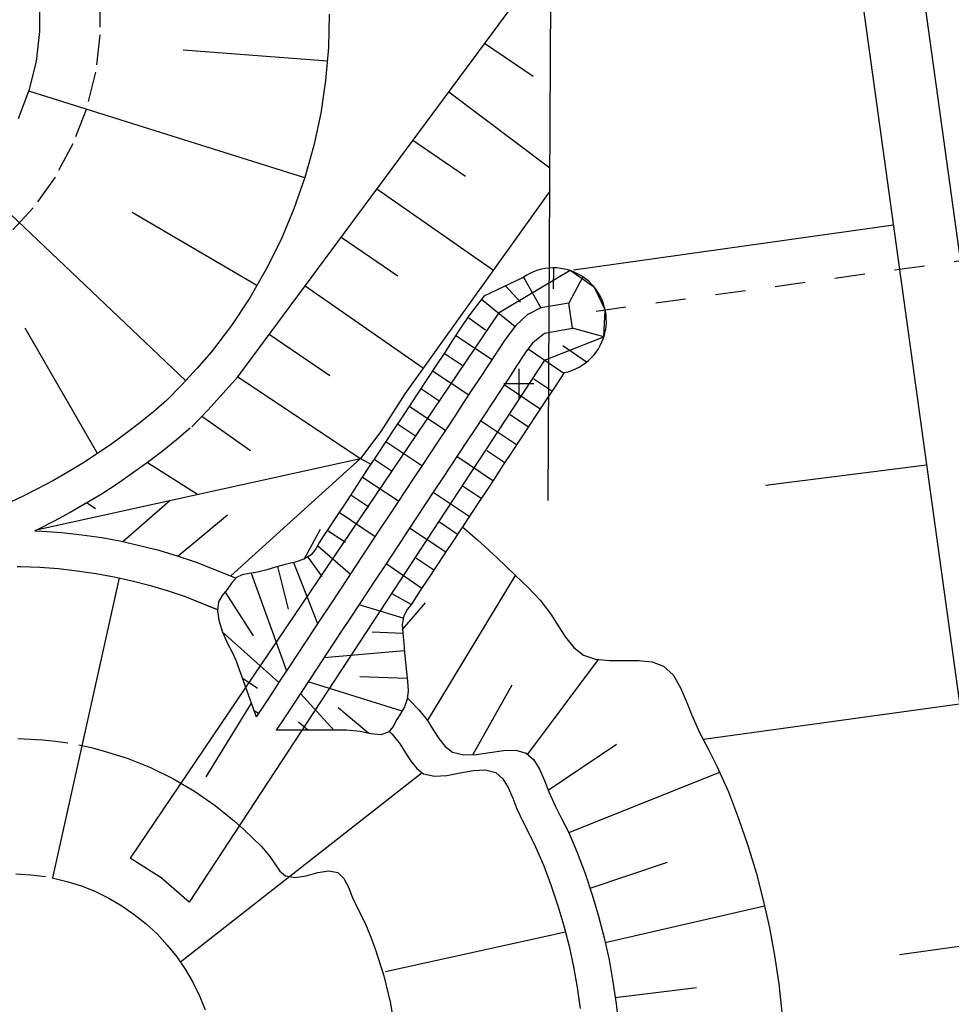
# Model space of a CAD drawing. Extents: x 446457 to 447032, y 444506 to 445688.
# Tile 57 of 83: x 446642 to 446657, y 445290 to 445306. Entities that reach past the tile are written whole.
import ezdxf

# ---------------------------------------------------------------- set-up
doc = ezdxf.new("R2010")
doc.units = 0
doc.header["$LTSCALE"] = 2
doc.header["$MEASUREMENT"] = 0
for name, pattern in [('AUSGEZOGEN', [0]), ('PUNKTX2', [0.5, 0.25, -0.25]), ('STRICHLINIEX2', [0.5, 0.25, -0.25])]:
    doc.linetypes.add(name, pattern=pattern)
for name, color, linetype in [('DB-Böschungen', 15, 'CONTINUOUS'), ('DB-Durchlässe', 15, 'CONTINUOUS'), ('DB-LS-Wände', 15, 'CONTINUOUS'), ('DB-RRB_41-205', 15, 'CONTINUOUS'), ('FBRTOP', 250, 'AUSGEZOGEN')]:
    doc.layers.add(name, color=color, linetype=linetype)

msp = doc.modelspace()

# ---------------------------------------------------------------- linework, layer by layer
at = {"layer": 'DB-Böschungen', "linetype": 'Continuous'}
for p, q in [((446650.079, 445347.007), (446671.721, 445190.459)), ((446656.214, 445302.633), (446650.905, 445301.885)), ((446656.765, 445298.648), (446654.093, 445298.314)), ((446657.312, 445294.686), (446653.061, 445294.099)), ((446657.858, 445290.741), (446656.313, 445290.526))]:
    msp.add_line(p, q, dxfattribs=at)
at = {"layer": 'DB-Durchlässe', "linetype": 'STRICHLINIEX2'}
msp.add_line((446672.579, 445304.141), (446650.855, 445301.141), dxfattribs=at)
at = {"layer": 'DB-LS-Wände', "linetype": 'Continuous'}
msp.add_line((446656.642, 445306.97), (446666.126, 445238.289), dxfattribs=at)
at = {"layer": 'DB-RRB_41-205', "linetype": 'Continuous'}
for p, q in [((446650.488, 445298.062), (446650.532, 445307.438)), ((446645.336, 445300.117), (446650.399, 445306.954)), ((446642.043, 445306.343), (446642.047, 445305.843)), ((446646.853, 445306.13), (446646.84, 445305.58)), ((446642.047, 445305.843), (446641.989, 445305.347)), ((446646.84, 445305.58), (446646.793, 445305.032)), ((446649.431, 445305.647), (446650.237, 445305.1)), ((446646.824, 445305.352), (446644.431, 445305.532)), ((446641.989, 445305.347), (446641.869, 445304.862)), ((446646.793, 445305.032), (446646.711, 445304.488)), ((446641.869, 445304.862), (446641.689, 445304.396)), ((446646.446, 445303.417), (446641.866, 445304.854)), ((446648.836, 445304.843), (446650.514, 445303.584)), ((446646.711, 445304.488), (446646.596, 445303.951)), ((446646.596, 445303.951), (446646.447, 445303.421)), ((446648.24, 445304.039), (446649.113, 445303.446)), ((446644.47, 445300.05), (446640.992, 445303.35)), ((446646.447, 445303.421), (446646.266, 445302.902)), ((446647.645, 445303.234), (446649.577, 445301.885)), ((446650.512, 445303.193), (446648.108, 445299.831)), ((446645.653, 445301.628), (446643.583, 445302.842)), ((446646.266, 445302.902), (446646.053, 445302.395)), ((446646.053, 445302.395), (446645.808, 445301.903)), ((446647.049, 445302.43), (446647.988, 445301.792)), ((446645.808, 445301.903), (446645.533, 445301.427)), ((446650.85, 445301.878), (446649.662, 445301.173)), ((446650.573, 445301.922), (446650.571, 445301.577)), ((446651.255, 445301.597), (446650.85, 445301.878)), ((446649.424, 445301.457), (446650.078, 445301.769)), ((446650.078, 445301.769), (446650.362, 445301.257)), ((446651.06, 445301.775), (446650.828, 445301.339)), ((446646.453, 445301.626), (446648.414, 445300.258)), ((446649.778, 445301.626), (446650.026, 445301.353)), ((446651.433, 445301.225), (446651.255, 445301.597)), ((446645.533, 445301.427), (446645.23, 445300.967)), ((446649.424, 445301.457), (446649.294, 445301.295)), ((446649.38, 445301.403), (446649.937, 445300.95)), ((446650.827, 445301.337), (446650.362, 445301.257)), ((446650.891, 445300.92), (446650.827, 445301.337)), ((446649.662, 445301.173), (446643.549, 445292.129)), ((446649.294, 445301.295), (446649.171, 445301.129)), ((446650.362, 445301.257), (446650.138, 445301.145)), ((446651.411, 445300.78), (446651.433, 445301.225)), ((446649.171, 445301.129), (446649.033, 445300.92)), ((446649.155, 445301.106), (446649.447, 445300.896)), ((446650.138, 445301.145), (446649.944, 445300.959)), ((446643.006, 445298.842), (446641.807, 445300.923)), ((446645.23, 445300.967), (446644.897, 445300.53)), ((446645.858, 445300.822), (446646.864, 445300.138)), ((446649.033, 445300.92), (446648.895, 445300.712)), ((446649.944, 445300.959), (446649.771, 445300.732)), ((446650.233, 445300.683), (446650.426, 445300.84)), ((446650.426, 445300.84), (446650.891, 445300.92)), ((446651.411, 445300.78), (446650.891, 445300.92)), ((446648.895, 445300.712), (446648.757, 445300.503)), ((446648.955, 445300.802), (446649.554, 445300.402)), ((446649.771, 445300.732), (446649.634, 445300.524)), ((446650.233, 445300.683), (446650.105, 445300.512)), ((446650.422, 445300.39), (446651.411, 445300.78)), ((446644.897, 445300.53), (446644.657, 445300.253)), ((446648.757, 445300.503), (446648.619, 445300.295)), ((446648.76, 445300.508), (446649.06, 445300.309)), ((446649.634, 445300.524), (446649.496, 445300.315)), ((446650.105, 445300.512), (446649.967, 445300.303)), ((446650.743, 445300.17), (446650.151, 445300.575)), ((446651.121, 445300.358), (446650.731, 445300.632)), ((446650.422, 445300.39), (446644.526, 445291.404)), ((446644.657, 445300.253), (446644.408, 445299.985)), ((446648.619, 445300.295), (446648.482, 445300.086)), ((446648.566, 445300.214), (446649.167, 445299.817)), ((446649.496, 445300.315), (446649.358, 445300.106)), ((446649.967, 445300.303), (446649.83, 445300.095)), ((446650, 445300.25), (446650, 445299.75)), ((446650.753, 445300.185), (446650.706, 445300.115)), ((446645.334, 445300.118), (446644.841, 445299.57)), ((446645.334, 445300.118), (446647.372, 445298.763)), ((446648.482, 445300.086), (446648.344, 445299.877)), ((446649.358, 445300.106), (446649.22, 445299.898)), ((446649.83, 445300.095), (446649.692, 445299.886)), ((446650.548, 445299.876), (446650.249, 445300.077)), ((446650.706, 445300.115), (446650.568, 445299.906)), ((446644.408, 445299.985), (446644.154, 445299.72)), ((446648.344, 445299.877), (446648.206, 445299.669)), ((446648.373, 445299.921), (446648.673, 445299.722)), ((446649.22, 445299.898), (446649.082, 445299.689)), ((446649.692, 445299.886), (446649.554, 445299.677)), ((446650.25, 445300), (446649.75, 445300)), ((446650.353, 445299.58), (446649.753, 445299.98)), ((446650.568, 445299.906), (446650.43, 445299.698)), ((446644.154, 445299.72), (446643.934, 445299.533)), ((446648.108, 445299.831), (446647.706, 445299.209)), ((446649.082, 445299.689), (446648.945, 445299.481)), ((446650.43, 445299.698), (446650.293, 445299.489)), ((446643.934, 445299.533), (446643.709, 445299.351)), ((446644.841, 445299.57), (446644.57, 445299.288)), ((446648.206, 445299.669), (446648.068, 445299.46)), ((446648.179, 445299.627), (446648.779, 445299.23)), ((446649.554, 445299.677), (446649.416, 445299.469)), ((446644.739, 445299.464), (446645.545, 445298.896)), ((446648.068, 445299.46), (446647.931, 445299.252)), ((446648.945, 445299.481), (446648.807, 445299.272)), ((446649.416, 445299.469), (446649.278, 445299.26)), ((446649.96, 445298.986), (446649.361, 445299.386)), ((446650.157, 445299.283), (446649.857, 445299.483)), ((446650.293, 445299.489), (446650.155, 445299.281)), ((446643.709, 445299.351), (446643.479, 445299.175)), ((446644.543, 445299.264), (446644.317, 445299.071)), ((446647.706, 445299.209), (446647.372, 445298.763)), ((446647.931, 445299.252), (446647.793, 445299.043)), ((446647.985, 445299.334), (446648.285, 445299.135)), ((446648.807, 445299.272), (446648.669, 445299.063)), ((446649.278, 445299.26), (446649.141, 445299.052)), ((446650.155, 445299.281), (446650.017, 445299.072)), ((446643.479, 445299.175), (446643.245, 445299.006)), ((446644.317, 445299.071), (446644.08, 445298.879)), ((446647.793, 445299.043), (446647.655, 445298.834)), ((446647.791, 445299.04), (446648.391, 445298.643)), ((446648.669, 445299.063), (446648.531, 445298.855)), ((446649.141, 445299.052), (446649.003, 445298.843)), ((446650.017, 445299.072), (446649.879, 445298.863)), ((446643.245, 445299.006), (446643.006, 445298.842)), ((446644.08, 445298.879), (446643.837, 445298.694)), ((446649.764, 445298.689), (446649.465, 445298.889)), ((446649.879, 445298.863), (446649.741, 445298.655)), ((446642.014, 445297.585), (446647.372, 445298.763)), ((446643.006, 445298.842), (446642.763, 445298.686)), ((446645.222, 445296.813), (446647.372, 445298.763)), ((446647.372, 445298.763), (446647.543, 445298.665)), ((446647.655, 445298.834), (446647.517, 445298.626)), ((446647.597, 445298.747), (446647.897, 445298.548)), ((446648.531, 445298.855), (446648.394, 445298.646)), ((446649.003, 445298.843), (446648.865, 445298.634)), ((446649.568, 445298.393), (446648.969, 445298.792)), ((446642.516, 445298.535), (446642.265, 445298.392)), ((446642.763, 445298.686), (446642.516, 445298.535)), ((446643.837, 445298.694), (446643.59, 445298.515)), ((446643.837, 445298.694), (446644.667, 445298.169)), ((446647.517, 445298.626), (446647.379, 445298.417)), ((446648.394, 445298.646), (446648.256, 445298.438)), ((446648.865, 445298.634), (446648.727, 445298.426)), ((446649.741, 445298.655), (446649.604, 445298.446)), ((446642.265, 445298.392), (446642.01, 445298.255)), ((446643.59, 445298.515), (446643.338, 445298.343)), ((446647.379, 445298.417), (446647.242, 445298.209)), ((446647.403, 445298.453), (446648.004, 445298.056)), ((446648.256, 445298.438), (446648.118, 445298.229)), ((446648.727, 445298.426), (446648.59, 445298.217)), ((446649.604, 445298.446), (446649.466, 445298.238)), ((446642.01, 445298.255), (446641.752, 445298.125)), ((446643.338, 445298.343), (446643.082, 445298.177)), ((446648.118, 445298.229), (446647.98, 445298.02)), ((446648.59, 445298.217), (446648.452, 445298.009)), ((446649.372, 445298.096), (446649.073, 445298.295)), ((446649.466, 445298.238), (446649.328, 445298.029)), ((446641.752, 445298.125), (446641.49, 445298.002)), ((446643.082, 445298.177), (446642.82, 445298.018)), ((446643.427, 445297.382), (446644.214, 445298.069)), ((446647.242, 445298.209), (446647.104, 445298)), ((446647.21, 445298.16), (446647.51, 445297.961)), ((446649.176, 445297.799), (446648.577, 445298.198)), ((446642.82, 445298.018), (446642.556, 445297.867)), ((446642.837, 445298.028), (446642.974, 445297.933)), ((446647.104, 445298), (446646.966, 445297.791)), ((446647.98, 445298.02), (446647.842, 445297.812)), ((446648.452, 445298.009), (446648.314, 445297.8)), ((446649.328, 445298.029), (446649.19, 445297.82)), ((446642.287, 445297.723), (446642.014, 445297.585)), ((446642.556, 445297.867), (446642.287, 445297.723)), ((446644.343, 445297.145), (446645.164, 445297.826)), ((446646.966, 445297.791), (446646.828, 445297.583)), ((446647.017, 445297.869), (446647.614, 445297.466)), ((446647.842, 445297.812), (446647.705, 445297.603)), ((446648.314, 445297.8), (446648.176, 445297.591)), ((446649.19, 445297.82), (446649.053, 445297.612)), ((446642.014, 445297.585), (446641.964, 445297.562)), ((446641.967, 445297.561), (446642.081, 445297.558)), ((446642.081, 445297.558), (446642.415, 445297.533)), ((446646.435, 445297.092), (446646.709, 445297.587)), ((446646.828, 445297.583), (446646.758, 445297.48)), ((446646.82, 445297.571), (446647.122, 445297.374)), ((446647.705, 445297.603), (446647.567, 445297.395)), ((446648.176, 445297.591), (446648.038, 445297.383)), ((446648.785, 445297.206), (446648.184, 445297.604)), ((446648.98, 445297.502), (446648.681, 445297.702)), ((446649.053, 445297.612), (446648.915, 445297.403)), ((446649.062, 445297.626), (446649.311, 445297.414)), ((446642.415, 445297.533), (446642.747, 445297.494)), ((446642.747, 445297.494), (446643.078, 445297.448)), ((446643.078, 445297.448), (446643.375, 445297.394)), ((446643.375, 445297.394), (446643.702, 445297.32)), ((446646.758, 445297.48), (446646.691, 445297.374)), ((446647.567, 445297.395), (446647.429, 445297.186)), ((446648.915, 445297.403), (446648.777, 445297.195)), ((446649.311, 445297.414), (446649.631, 445297.119)), ((446643.702, 445297.32), (446644.026, 445297.238)), ((446644.026, 445297.238), (446644.347, 445297.143)), ((446646.628, 445297.263), (446646.553, 445297.165)), ((446646.691, 445297.374), (446646.628, 445297.263)), ((446646.658, 445297.315), (446647.204, 445296.844)), ((446648.038, 445297.383), (446647.901, 445297.174)), ((446644.347, 445297.143), (446644.663, 445297.036)), ((446646.429, 445297.09), (446646.285, 445297.043)), ((446646.553, 445297.165), (446646.429, 445297.09)), ((446646.499, 445297.126), (446646.732, 445296.805)), ((446647.429, 445297.186), (446647.291, 445296.977)), ((446647.901, 445297.174), (446647.763, 445296.965)), ((446648.59, 445296.91), (446648.289, 445297.108)), ((446648.777, 445297.195), (446648.639, 445296.986)), ((446649.631, 445297.119), (446649.944, 445296.82)), ((446641.672, 445296.971), (446641.736, 445296.969)), ((446641.736, 445296.969), (446642.049, 445296.958)), ((446642.049, 445296.958), (446642.36, 445296.935)), ((446642.36, 445296.935), (446642.671, 445296.899)), ((446644.663, 445297.036), (446645.307, 445296.778)), ((446645.802, 445296.911), (446645.637, 445296.872)), ((446645.96, 445296.958), (446645.802, 445296.911)), ((446646.12, 445297.001), (446645.96, 445296.958)), ((446645.993, 445296.967), (446646.172, 445296.26)), ((446646.285, 445297.043), (446646.12, 445297.001)), ((446646.261, 445297.037), (446646.66, 445296.022)), ((446647.291, 445296.977), (446647.154, 445296.769)), ((446647.763, 445296.965), (446647.625, 445296.757)), ((446648.388, 445296.606), (446647.796, 445297.016)), ((446648.639, 445296.986), (446648.501, 445296.777)), ((446643.368, 445296.781), (446642.259, 445291.804)), ((446642.671, 445296.899), (446642.98, 445296.856)), ((446642.98, 445296.856), (446643.258, 445296.805)), ((446643.258, 445296.805), (446643.562, 445296.736)), ((446643.258, 445296.805), (446643.562, 445296.736)), ((446645.314, 445296.785), (446645.233, 445296.695)), ((446645.409, 445296.831), (446645.314, 445296.785)), ((446645.521, 445296.854), (446645.409, 445296.831)), ((446645.637, 445296.872), (446645.521, 445296.854)), ((446645.555, 445296.859), (446646.142, 445295.237)), ((446647.154, 445296.769), (446647.016, 445296.56)), ((446647.625, 445296.757), (446647.487, 445296.548)), ((446648.501, 445296.777), (446648.364, 445296.569)), ((446648.484, 445294.41), (446649.944, 445296.819)), ((446649.944, 445296.82), (446650.151, 445296.621)), ((446643.562, 445296.736), (446643.865, 445296.66)), ((446643.562, 445296.736), (446643.865, 445296.66)), ((446643.865, 445296.66), (446644.165, 445296.572)), ((446643.865, 445296.66), (446644.165, 445296.572)), ((446645.159, 445296.588), (446645.078, 445296.488)), ((446645.233, 445296.695), (446645.159, 445296.588)), ((446650.151, 445296.621), (446650.35, 445296.412)), ((446644.165, 445296.572), (446644.461, 445296.471)), ((446644.165, 445296.572), (446644.461, 445296.471)), ((446644.461, 445296.471), (446644.998, 445296.256)), ((446644.461, 445296.471), (446644.992, 445296.258)), ((446645.078, 445296.488), (446645.014, 445296.384)), ((446645.123, 445296.543), (446645.588, 445295.822)), ((446647.016, 445296.56), (446646.878, 445296.351)), ((446647.487, 445296.548), (446647.35, 445296.34)), ((446648.211, 445296.34), (446647.896, 445296.515)), ((446648.297, 445296.464), (446648.226, 445296.36)), ((446648.364, 445296.569), (446648.297, 445296.464)), ((446650.35, 445296.412), (446650.531, 445296.18)), ((446645.014, 445296.384), (446644.996, 445296.237)), ((446646.878, 445296.351), (446646.74, 445296.143)), ((446647.35, 445296.34), (446647.212, 445296.131)), ((446648.078, 445296.115), (446647.347, 445296.335)), ((446648.07, 445295.925), (446648.448, 445296.365)), ((446648.149, 445296.259), (446648.088, 445296.151)), ((446648.226, 445296.36), (446648.149, 445296.259)), ((446644.996, 445296.237), (446645.02, 445296.08)), ((446646.74, 445296.143), (446646.603, 445295.934)), ((446647.212, 445296.131), (446647.074, 445295.922)), ((446648.088, 445296.151), (446648.065, 445296.01)), ((446650.531, 445296.18), (446650.654, 445295.987)), ((446645.02, 445296.08), (446645.079, 445295.878)), ((446646.603, 445295.934), (446646.465, 445295.726)), ((446647.074, 445295.922), (446646.936, 445295.714)), ((446648.065, 445296.01), (446648.074, 445295.861)), ((446650.654, 445295.987), (446650.775, 445295.795)), ((446645.075, 445295.886), (446646.015, 445295.044)), ((446645.079, 445295.878), (446645.168, 445295.683)), ((446648.075, 445295.857), (446647.567, 445295.878)), ((446648.074, 445295.861), (446648.09, 445295.7)), ((446650.775, 445295.795), (446650.909, 445295.625)), ((446645.168, 445295.683), (446645.243, 445295.551)), ((446646.465, 445295.726), (446646.327, 445295.517)), ((446646.936, 445295.714), (446646.798, 445295.505)), ((446648.09, 445295.7), (446648.104, 445295.542)), ((446650.909, 445295.625), (446651.07, 445295.5)), ((446645.243, 445295.551), (446645.302, 445295.418)), ((446646.327, 445295.517), (446646.189, 445295.308)), ((446646.798, 445295.505), (446646.661, 445295.297)), ((446648.102, 445295.571), (446646.764, 445295.453)), ((446648.104, 445295.542), (446648.118, 445295.382)), ((446651.07, 445295.5), (446651.272, 445295.432)), ((446645.302, 445295.418), (446645.638, 445294.474)), ((446646.189, 445295.308), (446646.051, 445295.1)), ((446646.661, 445295.297), (446646.523, 445295.088)), ((446648.118, 445295.382), (446648.134, 445295.222)), ((446650.15, 445293.856), (446651.318, 445295.425)), ((446651.272, 445295.432), (446651.502, 445295.411)), ((446651.502, 445295.411), (446651.745, 445295.413)), ((446651.745, 445295.413), (446651.986, 445295.413)), ((446651.986, 445295.413), (446652.209, 445295.389)), ((446652.209, 445295.389), (446652.401, 445295.317)), ((446652.401, 445295.317), (446652.557, 445295.171)), ((446645.408, 445295.121), (446645.663, 445294.954)), ((446648.148, 445295.112), (446647.362, 445295.14)), ((446648.134, 445295.222), (446648.153, 445295.065)), ((446652.557, 445295.171), (446652.677, 445294.97)), ((446646.051, 445295.1), (446645.914, 445294.891)), ((446646.523, 445295.088), (446646.385, 445294.879)), ((446648.062, 445294.568), (446646.501, 445295.054)), ((446648.153, 445295.065), (446648.16, 445294.906)), ((446649.236, 445293.845), (446649.886, 445295.009)), ((446652.677, 445294.97), (446652.777, 445294.739)), ((446645.914, 445294.891), (446645.776, 445294.683)), ((446646.385, 445294.879), (446646.247, 445294.671)), ((446646.93, 445294.255), (446646.375, 445294.864)), ((446648.16, 445294.906), (446648.145, 445294.77)), ((446648.15, 445294.787), (446648.187, 445294.752)), ((446645.556, 445294.705), (446644.802, 445293.478)), ((446645.776, 445294.683), (446645.638, 445294.474)), ((446646.247, 445294.671), (446646.11, 445294.462)), ((446647.508, 445294.201), (446647.001, 445294.623)), ((446648.104, 445294.643), (446648.042, 445294.537)), ((446648.145, 445294.77), (446648.104, 445294.643)), ((446648.187, 445294.752), (446648.341, 445294.592)), ((446652.777, 445294.739), (446652.87, 445294.502)), ((446645.597, 445294.588), (446645.68, 445294.538)), ((446646.11, 445294.462), (446645.972, 445294.254)), ((446648.042, 445294.537), (446647.974, 445294.43)), ((446648.341, 445294.592), (446648.482, 445294.413)), ((446652.87, 445294.502), (446653.005, 445294.207)), ((446646.496, 445294.254), (446646.344, 445294.387)), ((446647.911, 445294.313), (446647.838, 445294.22)), ((446647.974, 445294.43), (446647.911, 445294.313)), ((446648.482, 445294.413), (446648.578, 445294.263)), ((446647.141, 445294.255), (446645.972, 445294.254)), ((446647.366, 445294.231), (446647.141, 445294.255)), ((446647.541, 445294.194), (446647.366, 445294.231)), ((446647.706, 445294.177), (446647.541, 445294.194)), ((446647.838, 445294.22), (446647.706, 445294.177)), ((446647.85, 445294.235), (446647.895, 445294.189)), ((446647.895, 445294.189), (446648.028, 445294.021)), ((446648.578, 445294.263), (446648.673, 445294.114)), ((446653.005, 445294.207), (446653.147, 445293.932)), ((446641.687, 445294.119), (446642.102, 445294.097)), ((446642.102, 445294.097), (446642.308, 445294.073)), ((446642.308, 445294.073), (446642.514, 445294.044)), ((446642.699, 445294.011), (446642.901, 445293.965)), ((446642.901, 445293.965), (446643.103, 445293.914)), ((446648.028, 445294.021), (446648.117, 445293.881)), ((446648.673, 445294.114), (446648.777, 445293.984)), ((446648.777, 445293.984), (446648.9, 445293.891)), ((446650.486, 445293.261), (446651.622, 445294.022)), ((446643.103, 445293.914), (446643.498, 445293.788)), ((446648.117, 445293.881), (446648.206, 445293.741)), ((446648.9, 445293.891), (446649.084, 445293.844)), ((446649.084, 445293.844), (446649.295, 445293.851)), ((446649.295, 445293.851), (446649.52, 445293.885)), ((446649.52, 445293.885), (446649.743, 445293.919)), ((446649.743, 445293.919), (446649.949, 445293.924)), ((446649.949, 445293.924), (446650.123, 445293.874)), ((446650.123, 445293.874), (446650.246, 445293.764)), ((446653.147, 445293.932), (446653.287, 445293.658)), ((446643.498, 445293.788), (446643.884, 445293.634)), ((446648.206, 445293.741), (446648.304, 445293.62)), ((446650.246, 445293.764), (446650.342, 445293.606)), ((446653.287, 445293.658), (446653.476, 445293.231)), ((446643.884, 445293.634), (446644.257, 445293.451)), ((446648.395, 445293.547), (446644.383, 445290.409)), ((446648.304, 445293.62), (446648.418, 445293.533)), ((446648.418, 445293.533), (446648.598, 445293.49)), ((446648.598, 445293.49), (446648.805, 445293.504)), ((446648.805, 445293.504), (446649.025, 445293.546)), ((446649.025, 445293.546), (446649.244, 445293.587)), ((446649.244, 445293.587), (446649.446, 445293.599)), ((446649.446, 445293.599), (446649.616, 445293.553)), ((446649.616, 445293.553), (446649.731, 445293.45)), ((446650.342, 445293.606), (446650.422, 445293.422)), ((446650.827, 445292.556), (446653.334, 445293.558)), ((446644.257, 445293.451), (446644.616, 445293.242)), ((446649.731, 445293.45), (446649.821, 445293.302)), ((446650.422, 445293.422), (446650.497, 445293.233)), ((446644.616, 445293.242), (446644.958, 445293.007)), ((446649.821, 445293.302), (446649.897, 445293.128)), ((446650.497, 445293.233), (446650.604, 445292.999)), ((446653.476, 445293.231), (446653.644, 445292.788)), ((446644.958, 445293.007), (446645.282, 445292.747)), ((446649.897, 445293.128), (446649.968, 445292.95)), ((446650.604, 445292.999), (446650.715, 445292.781)), ((446649.968, 445292.95), (446650.068, 445292.73)), ((446645.282, 445292.747), (446645.436, 445292.607)), ((446650.068, 445292.73), (446650.173, 445292.525)), ((446650.715, 445292.781), (446650.823, 445292.566)), ((446653.644, 445292.788), (446653.798, 445292.342)), ((446645.436, 445292.607), (446645.587, 445292.464)), ((446650.173, 445292.525), (446650.274, 445292.322)), ((446650.823, 445292.566), (446650.969, 445292.227)), ((446645.587, 445292.464), (446645.734, 445292.322)), ((446653.798, 445292.342), (446653.935, 445291.893)), ((446645.734, 445292.322), (446645.869, 445292.16)), ((446650.274, 445292.322), (446650.412, 445292.004)), ((446650.969, 445292.227), (446651.099, 445291.876)), ((446644.064, 445291.803), (446643.549, 445292.129)), ((446645.869, 445292.16), (446645.949, 445292.035)), ((446645.949, 445292.035), (446646.031, 445291.918)), ((446650.412, 445292.004), (446650.534, 445291.674)), ((446651.181, 445291.632), (446652.464, 445292.064)), ((446641.649, 445291.87), (446641.898, 445291.856)), ((446641.898, 445291.856), (446642.146, 445291.825)), ((446646.031, 445291.918), (446646.129, 445291.836)), ((446646.287, 445291.809), (446646.472, 445291.841)), ((446646.472, 445291.841), (446646.665, 445291.892)), ((446646.665, 445291.892), (446646.847, 445291.923)), ((446646.847, 445291.923), (446646.997, 445291.895)), ((446646.997, 445291.895), (446647.096, 445291.795)), ((446651.099, 445291.876), (446651.217, 445291.524)), ((446653.935, 445291.893), (446654.056, 445291.437)), ((446642.257, 445291.804), (446642.5, 445291.746)), ((446642.5, 445291.746), (446642.739, 445291.671)), ((446644.526, 445291.404), (446644.064, 445291.803)), ((446646.129, 445291.836), (446646.287, 445291.809)), ((446647.096, 445291.795), (446647.17, 445291.649)), ((446642.739, 445291.671), (446642.971, 445291.578)), ((446642.971, 445291.578), (446643.195, 445291.468)), ((446647.17, 445291.649), (446647.234, 445291.488)), ((446650.534, 445291.674), (446650.645, 445291.342)), ((446651.217, 445291.524), (446651.323, 445291.169)), ((446643.195, 445291.468), (446643.411, 445291.342)), ((446647.234, 445291.488), (446647.337, 445291.27)), ((446654.056, 445291.437), (446654.158, 445290.977)), ((446643.411, 445291.342), (446643.617, 445291.2)), ((446643.617, 445291.2), (446643.812, 445291.044)), ((446647.337, 445291.27), (446647.441, 445291.065)), ((446650.645, 445291.342), (446650.745, 445291.008)), ((446651.433, 445290.735), (446654.078, 445291.342)), ((446643.812, 445291.044), (446643.995, 445290.874)), ((446647.441, 445291.065), (446647.533, 445290.851)), ((446651.323, 445291.169), (446651.416, 445290.809)), ((446643.995, 445290.874), (446644.165, 445290.691)), ((446650.773, 445290.904), (446647.787, 445290.247)), ((446650.745, 445291.008), (446650.833, 445290.67)), ((446654.158, 445290.977), (446654.243, 445290.515)), ((446647.533, 445290.851), (446647.616, 445290.629)), ((446651.416, 445290.809), (446651.495, 445290.446)), ((446644.165, 445290.691), (446644.321, 445290.496)), ((446647.616, 445290.629), (446647.758, 445290.18)), ((446650.833, 445290.67), (446650.907, 445290.329)), ((446644.321, 445290.496), (446644.463, 445290.289)), ((446651.495, 445290.446), (446651.56, 445290.081)), ((446654.243, 445290.515), (446654.312, 445290.048)), ((446644.463, 445290.289), (446644.589, 445290.073)), ((446650.907, 445290.329), (446650.968, 445289.986)), ((446644.589, 445290.073), (446644.698, 445289.849)), ((446647.758, 445290.18), (446647.867, 445289.722)), ((446651.56, 445290.081), (446651.614, 445289.713)), ((446654.312, 445290.048), (446654.365, 445289.577)), ((446650.968, 445289.986), (446651.018, 445289.639)), ((446651.599, 445289.822), (446652.948, 445289.989)), ((446644.698, 445289.849), (446644.791, 445289.617)), ((446647.867, 445289.722), (446647.942, 445289.258)), ((446651.614, 445289.713), (446651.656, 445289.342))]:
    msp.add_line(p, q, dxfattribs=at)
at = {"layer": 'DB-RRB_41-205', "linetype": 'PUNKTX2'}
for p, q in [((446643.041, 445306.413), (446643.046, 445305.788)), ((446643.046, 445305.788), (446642.973, 445305.168)), ((446642.973, 445305.168), (446642.823, 445304.562)), ((446642.823, 445304.562), (446642.598, 445303.979)), ((446642.598, 445303.979), (446642.303, 445303.428)), ((446642.303, 445303.428), (446641.942, 445302.919)), ((446641.942, 445302.919), (446641.519, 445302.459))]:
    msp.add_line(p, q, dxfattribs=at)
at = {"layer": 'DB-RRB_41-205', "linetype": 'Continuous'}
msp.add_ellipse((446650.573, 445301.044), major_axis=(0.621, 0.621), ratio=1, start_param=4.133598, end_param=7.668528, dxfattribs=at)
at = {"layer": 'FBRTOP', "const_width": 0.5}
for points in [[(446651.344, 445657.046, 0.000001), (446659.589, 445598.873, -0.000002), (446675.377, 445487.486), (446689.41, 445388.475, 0.000001), (446698.96, 445321.093, 0), (446713.968, 445215.207)], [(446685.671, 445499.677, 0.000084), (446690.294, 445466.915, 0.000171), (446692.589, 445450.715), (446699.698, 445400.648, -0.000017), (446702.648, 445379.847, -0.000012), (446706.64, 445351.684, -0.000142), (446710.164, 445326.769, 0.000095), (446713.688, 445301.853, 0.000489), (446717.262, 445276.798, -0.000535), (446720.835, 445251.744, -0.000318), (446724.222, 445227.7, 0.000352), (446727.61, 445203.657, 0.000005), (446731.551, 445175.831, 0.000006), (446734.439, 445155.439, 0.000005), (446738.345, 445127.869, 0.000006), (446741.348, 445106.672, 0.000262), (446744.905, 445081.667, -0.000165), (446748.461, 445056.663, -0.000317)]]:
    msp.add_lwpolyline(points, format="xyb", dxfattribs=at)

doc.saveas('drawing.dxf')
